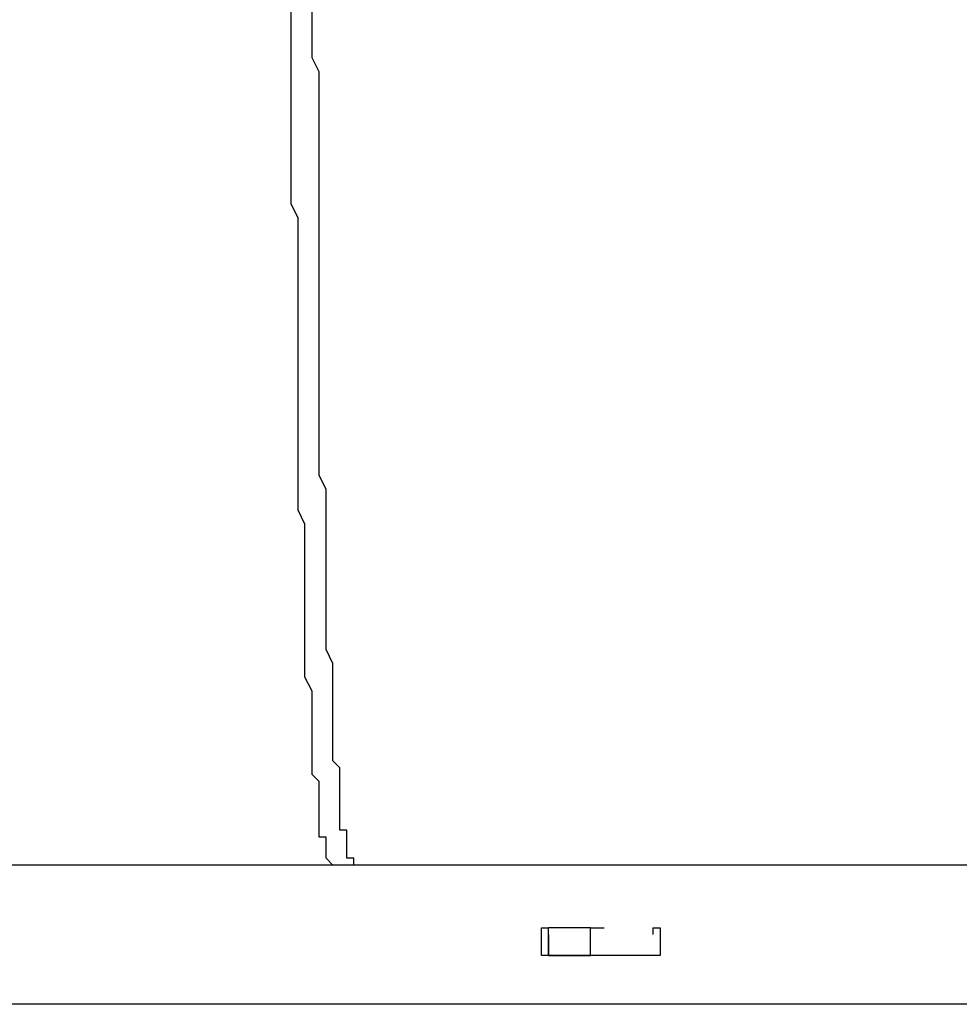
# Model space of a CAD drawing. Header units: inches. Extents: x -52 to 2304, y -1039 to 838.
# Tile 51 of 118: x 713 to 766, y 384 to 439. Entities that reach past the tile are written whole.
import ezdxf

# ---------------------------------------------------------------- set-up
doc = ezdxf.new("R2010")
doc.units = ezdxf.units.IN
doc.header["$MEASUREMENT"] = 0
doc.layers.add('DRYER-TRAIN', color=7, linetype='Continuous')

msp = doc.modelspace()

# ---------------------------------------------------------------- linework, layer by layer
at = {"layer": 'DRYER-TRAIN'}
for p, q in [((728.592, 439.116), (728.592, 439.908)), ((729.768, 439.116), (729.768, 439.908)), ((728.592, 437.94), (728.592, 439.116)), ((729.768, 437.94), (729.768, 439.116)), ((728.592, 437.16), (728.592, 437.94)), ((729.768, 437.16), (729.768, 437.94)), ((728.592, 436.368), (728.592, 437.16)), ((730.164, 436.368), (729.768, 437.16)), ((728.592, 435.588), (728.592, 436.368)), ((730.164, 435.588), (730.164, 436.368)), ((728.592, 434.796), (728.592, 435.588)), ((730.164, 434.796), (730.164, 435.588)), ((728.592, 434.016), (728.592, 434.796)), ((730.164, 434.016), (730.164, 434.796)), ((728.592, 432.84), (728.592, 434.016)), ((730.164, 432.84), (730.164, 434.016)), ((728.592, 432.048), (728.592, 432.84)), ((730.164, 432.048), (730.164, 432.84)), ((728.592, 431.268), (728.592, 432.048)), ((730.164, 431.268), (730.164, 432.048)), ((728.592, 430.476), (728.592, 431.268)), ((730.164, 430.476), (730.164, 431.268)), ((728.592, 429.696), (728.592, 430.476)), ((730.164, 429.696), (730.164, 430.476)), ((728.592, 428.904), (728.592, 429.696)), ((730.164, 428.904), (730.164, 429.696)), ((728.988, 428.124), (728.592, 428.904)), ((730.164, 428.124), (730.164, 428.904)), ((728.988, 427.332), (728.988, 428.124)), ((730.164, 427.332), (730.164, 428.124)), ((728.988, 426.552), (728.988, 427.332)), ((730.164, 426.552), (730.164, 427.332)), ((728.988, 425.76), (728.988, 426.552)), ((730.164, 425.76), (730.164, 426.552)), ((728.988, 424.98), (728.988, 425.76)), ((730.164, 424.98), (730.164, 425.76)), ((728.988, 424.188), (728.988, 424.98)), ((730.164, 424.188), (730.164, 424.98)), ((728.988, 423.408), (728.988, 424.188)), ((730.164, 423.408), (730.164, 424.188)), ((728.988, 422.616), (728.988, 423.408)), ((730.164, 422.616), (730.164, 423.408)), ((728.988, 421.836), (728.988, 422.616)), ((730.164, 421.836), (730.164, 422.616)), ((728.988, 421.044), (728.988, 421.836)), ((730.164, 421.044), (730.164, 421.836)), ((728.988, 420.264), (728.988, 421.044)), ((730.164, 420.264), (730.164, 421.044)), ((728.988, 419.472), (728.988, 420.264)), ((730.164, 419.472), (730.164, 420.264)), ((728.988, 418.692), (728.988, 419.472)), ((730.164, 418.692), (730.164, 419.472)), ((728.988, 417.912), (728.988, 418.692)), ((730.164, 417.912), (730.164, 418.692)), ((728.988, 417.12), (728.988, 417.912)), ((730.164, 417.12), (730.164, 417.912)), ((728.988, 416.34), (728.988, 417.12)), ((730.164, 416.34), (730.164, 417.12)), ((728.988, 415.548), (728.988, 416.34)), ((730.164, 415.548), (730.164, 416.34)), ((728.988, 415.152), (728.988, 415.548)), ((730.164, 415.152), (730.164, 415.548)), ((728.988, 414.372), (728.988, 415.152)), ((730.164, 414.372), (730.164, 415.152)), ((728.988, 413.58), (728.988, 414.372)), ((730.164, 413.58), (730.164, 414.372)), ((728.988, 412.8), (728.988, 413.58)), ((730.56, 412.8), (730.164, 413.58)), ((728.988, 412.008), (728.988, 412.8)), ((730.56, 412.008), (730.56, 412.8)), ((728.988, 411.624), (728.988, 412.008)), ((730.56, 411.624), (730.56, 412.008)), ((729.372, 410.832), (728.988, 411.624)), ((730.56, 410.832), (730.56, 411.624)), ((729.372, 410.052), (729.372, 410.832)), ((730.56, 410.052), (730.56, 410.832)), ((729.372, 409.656), (729.372, 410.052)), ((730.56, 409.656), (730.56, 410.052)), ((729.372, 408.864), (729.372, 409.656)), ((730.56, 408.864), (730.56, 409.656)), ((729.372, 408.48), (729.372, 408.864)), ((730.56, 408.48), (730.56, 408.864)), ((729.372, 407.688), (729.372, 408.48)), ((730.56, 407.688), (730.56, 408.48)), ((729.372, 406.908), (729.372, 407.688)), ((730.56, 406.908), (730.56, 407.688)), ((729.372, 406.512), (729.372, 406.908)), ((729.372, 405.732), (729.372, 406.512)), ((730.56, 406.512), (730.56, 406.908)), ((730.56, 405.732), (730.56, 406.512)), ((729.372, 405.336), (729.372, 405.732)), ((729.372, 404.544), (729.372, 405.336)), ((730.56, 405.336), (730.56, 405.732)), ((730.56, 404.544), (730.56, 405.336)), ((729.372, 404.16), (729.372, 404.544)), ((729.372, 403.764), (729.372, 404.16)), ((730.56, 404.16), (730.56, 404.544)), ((730.56, 403.764), (730.56, 404.16)), ((729.372, 402.972), (729.372, 403.764)), ((730.944, 402.972), (730.56, 403.764)), ((729.372, 402.588), (729.372, 402.972)), ((729.372, 402.192), (729.372, 402.588)), ((730.944, 402.588), (730.944, 402.972)), ((730.944, 402.192), (730.944, 402.588)), ((729.768, 401.4), (729.372, 402.192)), ((730.944, 401.4), (730.944, 402.192)), ((729.768, 401.016), (729.768, 401.4)), ((730.944, 401.016), (730.944, 401.4)), ((729.768, 400.62), (729.768, 401.016)), ((730.944, 400.62), (730.944, 401.016)), ((729.768, 400.224), (729.768, 400.62)), ((730.944, 400.224), (730.944, 400.62)), ((729.768, 399.444), (729.768, 400.224)), ((730.944, 399.444), (730.944, 400.224)), ((729.768, 399.048), (729.768, 399.444)), ((730.944, 399.048), (730.944, 399.444)), ((729.768, 398.652), (729.768, 399.048)), ((729.768, 398.268), (729.768, 398.652)), ((730.944, 398.652), (730.944, 399.048)), ((730.944, 398.268), (730.944, 398.652)), ((729.768, 397.872), (729.768, 398.268)), ((730.944, 397.872), (730.944, 398.268)), ((729.768, 397.476), (729.768, 397.872)), ((729.768, 397.08), (729.768, 397.476)), ((730.944, 397.476), (730.944, 397.872)), ((731.34, 397.08), (730.944, 397.476)), ((729.768, 396.696), (729.768, 397.08)), ((731.34, 396.696), (731.34, 397.08)), ((730.164, 396.3), (729.768, 396.696)), ((731.34, 396.3), (731.34, 396.696)), ((730.164, 395.904), (730.164, 396.3)), ((730.164, 395.508), (730.164, 395.904)), ((731.34, 395.904), (731.34, 396.3)), ((731.34, 395.508), (731.34, 395.904)), ((730.164, 395.124), (730.164, 395.508)), ((731.34, 395.124), (731.34, 395.508)), ((730.164, 394.728), (730.164, 395.124)), ((730.164, 394.332), (730.164, 394.728)), ((731.34, 394.728), (731.34, 395.124)), ((731.34, 394.332), (731.34, 394.728)), ((730.164, 393.936), (730.164, 394.332)), ((731.34, 393.936), (731.34, 394.332)), ((730.164, 393.552), (730.164, 393.936)), ((731.34, 393.552), (731.34, 393.936)), ((730.164, 393.156), (730.164, 393.552)), ((730.56, 393.156), (730.164, 393.156)), ((730.56, 392.76), (730.56, 393.156)), ((731.736, 393.552), (731.34, 393.552)), ((731.736, 393.156), (731.736, 393.552)), ((731.736, 392.76), (731.736, 393.156)), ((730.56, 392.364), (730.56, 392.76)), ((731.736, 392.364), (731.736, 392.76)), ((730.56, 391.98), (730.56, 392.364)), ((730.944, 391.584), (730.56, 391.98)), ((731.736, 391.98), (731.736, 392.364)), ((732.12, 391.98), (731.736, 391.98)), ((732.12, 391.584), (732.12, 391.98)), ((732.12, 391.584), (679.872, 391.584)), ((782.808, 391.584), (730.944, 391.584)), ((742.728, 388.044), (743.124, 388.044)), ((742.728, 386.472), (742.728, 388.044)), ((743.124, 386.472), (743.124, 388.044)), ((743.124, 387.66), (743.124, 388.044)), ((745.488, 388.044), (743.124, 388.044)), ((745.488, 386.472), (745.488, 388.044)), ((745.488, 388.044), (746.268, 388.044)), ((749.016, 388.044), (749.412, 388.044)), ((749.016, 388.044), (749.016, 387.66)), ((749.412, 388.044), (749.412, 386.472)), ((743.124, 387.66), (743.124, 386.472)), ((743.124, 387.66), (743.124, 387.264)), ((749.412, 386.472), (742.728, 386.472)), ((743.124, 386.472), (745.488, 386.472)), ((746.268, 386.472), (745.488, 386.472)), ((749.412, 386.472), (749.016, 386.472)), ((783.204, 383.724), (691.272, 383.724))]:
    msp.add_line(p, q, dxfattribs=at)

doc.saveas('drawing.dxf')
